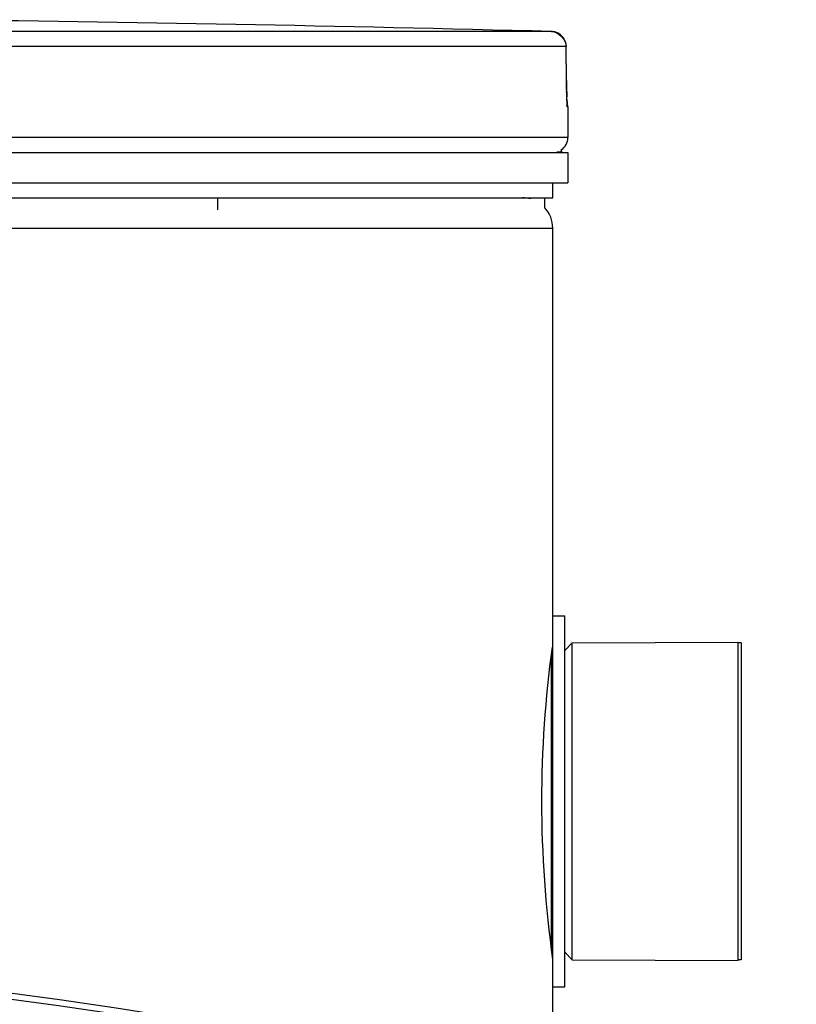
# Model space of a CAD drawing. Header units: millimetres. Extents: x 0 to 420, y 0 to 297.
# Tile 27 of 30: x 359.29 to 364.95, y 264.58 to 271.75. Entities that reach past the tile are written whole.
import ezdxf

# ---------------------------------------------------------------- set-up
doc = ezdxf.new("R2010")
doc.units = ezdxf.units.MM
doc.header["$LTSCALE"] = 23.1
doc.layers.get('0').update_dxf_attribs({"linetype": 'CONTINUOUS'})
for name, color, linetype in [('01_GLOBAL', 7, 'CONTINUOUS'), ('AXES_REF', 7, 'CONTINUOUS'), ('SURFACES', 7, 'CONTINUOUS')]:
    doc.layers.add(name, color=color, linetype=linetype)

msp = doc.modelspace()

# ---------------------------------------------------------------- linework, layer by layer
at = {"color": 9, "linetype": 'Continuous'}
for p, q in [((363.1659, 271.668), (355.3514, 271.668)), ((363.2729, 271.558), (355.3569, 271.558)), ((363.2729, 271.558), (363.2731, 271.5589)), ((363.2745, 271.3107), (363.2729, 271.558)), ((363.2745, 271.3107), (363.2746, 271.3114)), ((363.2841, 271.1177), (363.2822, 271.1178)), ((363.2841, 270.8952), (346.5641, 270.8952)), ((363.2045, 270.7896), (363.2401, 270.7896)), ((363.1631, 267.1288), (363.1631, 264.9816))]:
    msp.add_line(p, q, dxfattribs=at)
at = {"color": 7, "linetype": 'Continuous'}
for p, q in [((363.2747, 271.2976), (363.2731, 271.5587)), ((363.2749, 271.2795), (363.2747, 271.3019)), ((363.2752, 271.2621), (363.2749, 271.2837)), ((363.2755, 271.2456), (363.2751, 271.2661)), ((363.2759, 271.2299), (363.2754, 271.2493)), ((363.2763, 271.2153), (363.2758, 271.2335)), ((363.2767, 271.2018), (363.2762, 271.2186)), ((363.2772, 271.1894), (363.2766, 271.2048)), ((363.2777, 271.1783), (363.2771, 271.1922)), ((363.2781, 271.1683), (363.2775, 271.1807)), ((363.2792, 271.1497), (363.278, 271.1705)), ((363.2786, 271.1597), (363.2781, 271.1683)), ((363.2798, 271.1415), (363.2792, 271.1497)), ((363.2841, 271.1177), (363.2841, 270.8952)), ((346.5641, 270.7852), (363.2841, 270.7852)), ((363.2401, 270.7852), (363.2401, 270.7896)), ((363.2841, 270.7852), (363.2841, 270.5652)), ((346.5641, 270.5652), (363.2841, 270.5652)), ((363.1741, 270.4552), (363.1741, 270.5652)), ((346.6741, 270.4552), (363.1741, 270.4552)), ((360.7328, 270.3672), (360.7328, 270.4552)), ((363.0113, 270.4475), (363.0113, 270.4552)), ((363.1169, 270.383), (363.1169, 270.4552)), ((363.1741, 264.7022), (363.1741, 267.4082)), ((363.1741, 267.4082), (363.2621, 267.4082)), ((363.2621, 264.7022), (363.2621, 267.4082)), ((363.2621, 267.1552), (363.3171, 267.2102)), ((363.3171, 267.2102), (364.5271, 267.2157)), ((363.3171, 264.9002), (363.3171, 267.2102)), ((364.5271, 264.8947), (364.5271, 267.2157)), ((363.2621, 264.9552), (363.3171, 264.9002)), ((363.3171, 264.9002), (364.5271, 264.8947)), ((363.1741, 264.7022), (363.2621, 264.7022))]:
    msp.add_line(p, q, dxfattribs=at)
for points in [[(363.2792, 271.1497), (363.2788, 271.1558), (363.2786, 271.1597)], [(363.2799, 271.1385), (363.2802, 271.1369), (363.2802, 271.1364), (363.2802, 271.1365), (363.2801, 271.1372), (363.28, 271.1382), (363.2799, 271.1397), (363.2798, 271.1415)]]:
    msp.add_lwpolyline(points, dxfattribs=at)
msp.add_circle((354.9241, 231.6692), 33.264, dxfattribs=at)
for centre, radius, start, end in [((354.9241, -45.9598), 317.7347, 88.513625, 89.344519), ((363.1741, 271.1177), 0.11, 0, 16.94785), ((363.1741, 270.8952), 0.11, 304.26436, 360), ((363.2115, 270.7896), 0.0286, 0, 31.37829), ((371.3735, 266.0528), 8.2807, 172.18307, 179.98344), ((371.4822, 266.065), 8.3894, 180.06698, 187.95847)]:
    msp.add_arc(centre, radius, start, end, dxfattribs=at)
at = {"color": 9, "linetype": 'Continuous'}
for centre, radius, start, end in [((363.1631, 271.5634), 0.1046, 80.77303, 88.46162), ((363.1625, 271.5592), 0.1089, 79.08428, 80.81472), ((363.162, 271.5566), 0.1115, 73.52092, 79.07067), ((363.1615, 271.5548), 0.1134, 71.97966, 73.5335), ((363.1611, 271.5539), 0.1144, 65.34706, 71.97453), ((363.1614, 271.5545), 0.1137, 58.80204, 65.35741), ((367.0909, 271.3296), 3.8165, 180.28324, 182.05321)]:
    msp.add_arc(centre, radius, start, end, dxfattribs=at)
at = {"color": 7, "linetype": 'Continuous'}
msp.add_open_spline([(363.1659, 271.668), (363.2169, 271.6667), (363.2726, 271.6099), (363.2731, 271.5589)], degree=3, dxfattribs=at)
at = {"color": 9, "linetype": 'Continuous'}
msp.add_open_spline([(363.2729, 271.558), (363.2729, 271.5938), (363.251, 271.6332), (363.2204, 271.6517)], degree=3, dxfattribs=at)
for points, knots in [([(363.2822, 271.1178), (363.2756, 271.1179), (363.2858, 271.1581), (363.2776, 271.1744), (363.2769, 271.1929)], [0, 0, 0, 0, 0.262647, 1, 1, 1, 1]), ([(363.2822, 271.1178), (363.2822, 271.1212), (363.2818, 271.128), (363.2808, 271.1348), (363.2802, 271.1382)], [0, 0, 0, 0, 0.497732, 1, 1, 1, 1])]:
    msp.add_open_spline(points, degree=3, knots=knots, dxfattribs=at)
at = {"layer": '01_GLOBAL', "color": 9, "linetype": 'Continuous'}
msp.add_line((346.6741, 270.2352), (363.1741, 270.2352), dxfattribs=at)
at = {"layer": '01_GLOBAL', "color": 7, "linetype": 'Continuous'}
for p, q in [((363.1741, 267.4082), (363.1741, 270.2352)), ((363.1741, 263.8939), (363.1741, 264.7022))]:
    msp.add_line(p, q, dxfattribs=at)
for start, end in [(74.92344, 90), (0, 42.24497)]:
    msp.add_arc((362.9541, 270.2352), 0.22, start, end, dxfattribs=at)
at = {"layer": 'AXES_REF', "color": 7, "linetype": 'Continuous'}
for p, q in [((364.5491, 267.2102), (364.5271, 267.2102)), ((364.5491, 267.2102), (364.5491, 264.9002)), ((364.5491, 264.9002), (364.5271, 264.9002))]:
    msp.add_line(p, q, dxfattribs=at)
at = {"layer": 'SURFACES', "color": 7, "linetype": 'Continuous'}
msp.add_circle((354.9241, 231.6692), 33.22, dxfattribs=at)
at = {"layer": 'SURFACES', "color": 9, "linetype": 'Continuous'}
msp.add_circle((354.9241, 231.6692), 33.0532, dxfattribs=at)

doc.saveas('drawing.dxf')
